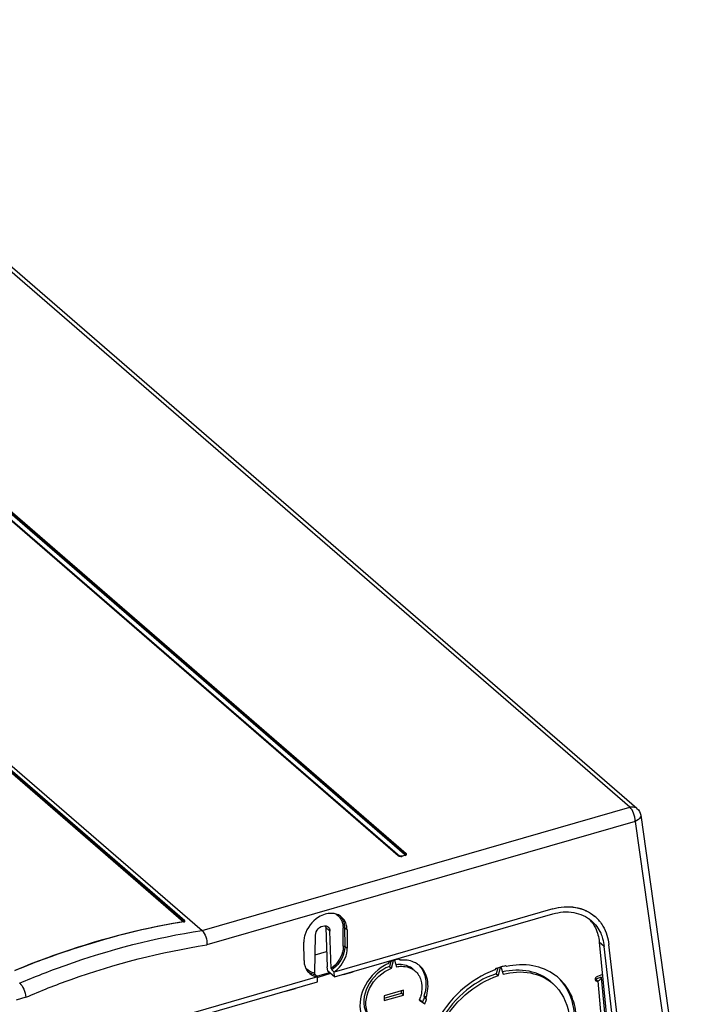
# Model space of a CAD drawing. Header units: inches. Extents: x 0 to 117, y 0 to 83.
# Tile 48 of 57: x 103.63 to 108.36, y 24.04 to 31.04. Entities that reach past the tile are written whole.
import ezdxf

# ---------------------------------------------------------------- set-up
doc = ezdxf.new("R2010")
doc.units = ezdxf.units.IN
doc.header["$LTSCALE"] = 6.431102
doc.header["$MEASUREMENT"] = 0
doc.layers.get('0').update_dxf_attribs({"linetype": 'CONTINUOUS'})

msp = doc.modelspace()

# ---------------------------------------------------------------- linework, layer by layer
at = {"color": 7, "linetype": 'CONTINUOUS'}
for p, q in [((107.9624, 25.4439), (101.4974, 31.0428)), ((108.0139, 25.4352), (101.5489, 31.0341)), ((98.9936, 29.7026), (104.924, 24.5668)), ((106.318, 25.099), (101.8539, 28.965)), ((106.3231, 25.0981), (101.859, 28.9641)), ((101.8645, 28.9629), (106.3286, 25.0969)), ((106.3631, 25.1069), (101.8991, 28.9729)), ((106.3685, 25.111), (101.9044, 28.977)), ((101.9097, 28.9811), (106.3738, 25.1151)), ((100.3033, 28.5173), (104.7919, 24.63)), ((100.3097, 28.5218), (104.7983, 24.6346)), ((104.8011, 24.6367), (100.3125, 28.5239)), ((104.924, 24.5668), (107.9624, 25.4439)), ((108.0018, 25.3428), (104.9587, 24.4644)), ((108.0018, 25.3428), (108.3175, 23.0922)), ((108.0404, 25.3867), (108.3572, 23.1284)), ((106.3237, 25.0977), (106.3231, 25.0981)), ((106.326, 25.0966), (106.3237, 25.0977)), ((106.3293, 25.0955), (106.326, 25.0966)), ((106.3411, 25.0953), (106.3379, 25.0948)), ((106.3411, 25.0953), (106.3449, 25.0964)), ((106.3638, 25.1012), (106.345, 25.0958)), ((106.366, 25.1005), (106.3472, 25.0951)), ((106.368, 25.1084), (106.3666, 25.1087)), ((106.3688, 25.1037), (106.3688, 25.1037)), ((106.3754, 25.1133), (106.3738, 25.1151)), ((107.415, 24.7202), (105.8619, 24.2719)), ((105.8638, 24.2373), (107.4159, 24.6854)), ((107.7128, 24.6692), (107.7151, 24.6672)), ((104.7954, 24.6296), (104.7921, 24.629)), ((104.8008, 24.6348), (104.7995, 24.6351)), ((105.8319, 24.5633), (105.8023, 24.5889)), ((105.8023, 24.5889), (105.8129, 24.3085)), ((105.9273, 24.4563), (105.9259, 24.5866)), ((105.9539, 24.5726), (105.9365, 24.5855)), ((105.9365, 24.5855), (105.9378, 24.4551)), ((105.9539, 24.5726), (105.9552, 24.4422)), ((105.7249, 24.2635), (105.7296, 24.5338)), ((105.8419, 24.2972), (105.8319, 24.5633)), ((105.6483, 24.3536), (105.647, 24.484)), ((105.9378, 24.4551), (105.9552, 24.4422)), ((107.7812, 24.454), (107.7458, 24.4847)), ((107.7458, 24.4847), (107.8985, 22.9451)), ((107.9537, 22.9433), (107.7812, 24.4539)), ((107.9879, 22.9531), (107.8151, 24.4669)), ((105.7272, 24.3954), (105.8088, 24.4189)), ((106.3315, 24.3559), (106.3212, 24.3632)), ((105.8166, 24.2782), (105.8129, 24.3085)), ((106.253, 24.3436), (106.2427, 24.3303)), ((106.2641, 24.348), (106.255, 24.3116)), ((106.255, 24.3116), (106.2698, 24.2988)), ((106.2698, 24.2988), (106.2837, 24.3547)), ((106.2905, 24.3567), (106.3044, 24.3088)), ((107.0116, 24.2966), (107.0048, 24.2877)), ((107.0246, 24.301), (107.0143, 24.2598)), ((107.0291, 24.247), (107.044, 24.307)), ((107.0474, 24.308), (107.0624, 24.2566)), ((107.0867, 24.3114), (107.0798, 24.3163)), ((105.7445, 24.238), (104.1913, 23.7896)), ((105.7445, 24.238), (105.7285, 24.2529)), ((105.7402, 24.242), (105.8288, 24.2676)), ((105.7444, 24.2028), (105.7445, 24.238)), ((105.8369, 24.2605), (105.7456, 24.2341)), ((105.8638, 24.2373), (105.8166, 24.2782)), ((105.8619, 24.2719), (105.8459, 24.2868)), ((105.8638, 24.2373), (105.8619, 24.2719)), ((105.9291, 24.2544), (105.9973, 24.2741)), ((107.0143, 24.2598), (107.0291, 24.247)), ((107.7599, 24.2353), (107.7209, 24.2206)), ((107.7686, 24.2545), (107.7327, 24.241)), ((107.7599, 24.2353), (107.7601, 24.2335)), ((107.7601, 24.2336), (107.8641, 23.0755)), ((104.1922, 23.7548), (105.7444, 24.2028)), ((105.52, 24.1363), (105.5882, 24.156)), ((107.7357, 24.2079), (107.7209, 24.2206)), ((107.7357, 24.2079), (107.8394, 23.053)), ((103.6724, 24.093), (103.6025, 24.0728)), ((106.3553, 24.1419), (106.2189, 24.1025)), ((106.2189, 24.0854), (106.3405, 24.1206)), ((106.2189, 24.0684), (106.3553, 24.1078)), ((106.2189, 24.1025), (106.2189, 24.0684)), ((106.3405, 24.1206), (106.3405, 24.1376)), ((106.3405, 24.1206), (106.3553, 24.1078)), ((106.3553, 24.1078), (106.3553, 24.1419)), ((106.5154, 24.0905), (106.5006, 24.1033)), ((106.5006, 24.1033), (106.5044, 24.0903)), ((106.5044, 24.0903), (106.5192, 24.0775)), ((106.5192, 24.0775), (106.5154, 24.0905)), ((106.4678, 24.0729), (106.5058, 24.0459)), ((106.4911, 24.0587), (106.4689, 24.0745))]:
    msp.add_line(p, q, dxfattribs=at)
for points in [[(106.318, 25.099), (106.3186, 25.0991), (106.3193, 25.0992), (106.32, 25.0993), (106.3206, 25.0992), (106.3212, 25.0991), (106.3218, 25.0989), (106.3223, 25.0987), (106.3228, 25.0983), (106.3231, 25.0981)], [(106.325, 25.0969), (106.3254, 25.0968), (106.326, 25.0967), (106.3266, 25.0967), (106.3273, 25.0967), (106.3279, 25.0968), (106.3286, 25.0969)], [(106.345, 25.0958), (106.3453, 25.0959), (106.3457, 25.0959), (106.346, 25.0958), (106.3464, 25.0956), (106.3468, 25.0954), (106.3472, 25.0951)], [(106.3631, 25.1069), (106.3641, 25.1072), (106.3649, 25.1077), (106.3656, 25.1081), (106.3662, 25.1085), (106.3667, 25.109), (106.3672, 25.1094), (106.3676, 25.1099), (106.3681, 25.1104), (106.3685, 25.111)], [(106.3688, 25.1037), (106.3686, 25.1035), (106.3683, 25.1032), (106.3679, 25.103), (106.3674, 25.1027), (106.3669, 25.1024), (106.3662, 25.1021), (106.3655, 25.1018), (106.3647, 25.1015), (106.3638, 25.1012)], [(106.366, 25.1005), (106.3656, 25.1008), (106.3652, 25.101), (106.3648, 25.1012), (106.3644, 25.1013), (106.3641, 25.1013), (106.3638, 25.1012)], [(106.3685, 25.111), (106.3689, 25.1116), (106.3694, 25.1122), (106.37, 25.1128), (106.3705, 25.1133), (106.3711, 25.1138), (106.3718, 25.1142), (106.3724, 25.1146), (106.3731, 25.1149), (106.3738, 25.1151)], [(104.7919, 24.63), (104.7927, 24.6302), (104.7935, 24.6305), (104.7943, 24.6309), (104.7951, 24.6313), (104.7958, 24.6318), (104.7965, 24.6324), (104.7971, 24.6331), (104.7977, 24.6338), (104.7983, 24.6346)], [(104.7919, 24.63), (104.7921, 24.6298), (104.7922, 24.6295), (104.7923, 24.6293), (104.7922, 24.6291), (104.7922, 24.629)], [(104.799, 24.6309), (104.799, 24.6308), (104.7987, 24.6306), (104.7982, 24.6304), (104.7974, 24.63), (104.7963, 24.6297), (104.7954, 24.6296)], [(104.7954, 24.6296), (104.7955, 24.6296), (104.7957, 24.6296), (104.7959, 24.6295), (104.7961, 24.6294), (104.7964, 24.6292)], [(104.7985, 24.6349), (104.7987, 24.6353), (104.799, 24.6356), (104.7993, 24.6358), (104.7997, 24.6361), (104.8, 24.6363), (104.8004, 24.6365), (104.8008, 24.6366), (104.8011, 24.6367)]]:
    msp.add_lwpolyline(points, dxfattribs=at)
for centre, radius, start, end in [((106.3355, 25.1204), 0.0257, 256.11033, 260.84001), ((106.3383, 25.1261), 0.0323, 282.6218, 286.05651), ((107.4996, 24.4826), 0.2413, 39.12216, 43.93492), ((107.537, 24.4617), 0.272, 45.45747, 49.12074), ((107.535, 24.4597), 0.2747, 39.42831, 45.44945), ((105.7969, 24.5665), 0.0339, 49.16431, 55.58146), ((107.4951, 24.479), 0.247, 33.16808, 39.1052), ((105.808, 24.4855), 0.161, 175.29061, 180.52878), ((105.8166, 24.4849), 0.1696, 174.62035, 175.33088), ((106.3613, 24.1005), 0.2658, 98.66731, 105.43525), ((105.7971, 24.355), 0.1488, 180.54207, 186.44645), ((106.3805, 24.0408), 0.3206, 115.44897, 120.09811), ((106.3751, 24.057), 0.3114, 112.39788, 113.07483), ((106.3701, 24.0696), 0.2979, 106.85883, 112.43377), ((106.3667, 24.1971), 0.1579, 49.11835, 56.46095), ((107.2253, 23.6884), 0.6446, 109.01553, 109.35389), ((107.2206, 23.7021), 0.6301, 106.27674, 109.02461), ((107.2122, 23.7316), 0.5995, 102.75372, 105.94948), ((105.7543, 24.341), 0.1031, 219.73878, 225.46998), ((105.7439, 24.3692), 0.1173, 254.95929, 262.45225), ((105.758, 24.3499), 0.1127, 248.41996, 255.85904), ((105.7596, 24.3563), 0.1193, 255.85884, 262.69849), ((107.2234, 23.9666), 0.3517, 49.104, 53.78426), ((107.7285, 24.2179), 0.011, 220.76157, 228.94664), ((107.7124, 24.2699), 0.0663, 290.56701, 295.64331), ((106.2233, 24.1737), 0.2645, 339.12299, 342.0641), ((106.1789, 24.2092), 0.3465, 334.25701, 339.92826), ((106.2187, 24.1754), 0.2694, 337.63934, 339.12822), ((106.1937, 24.1964), 0.3465, 334.25701, 339.92826)]:
    msp.add_arc(centre, radius, start, end, dxfattribs=at)
for points, knots in [([(107.9624, 25.4439), (107.9671, 25.4453), (107.9846, 25.4487), (108.0042, 25.4437), (108.0139, 25.4352)], [0, 0, 0, 0, 0.275282, 1, 1, 1, 1]), ([(108.0018, 25.3428), (108.0016, 25.3624), (107.9933, 25.3987), (107.9754, 25.4327), (107.9624, 25.4439)], [0, 0, 0, 0, 0.533342, 1, 1, 1, 1]), ([(108.0404, 25.3867), (108.0409, 25.3827), (108.0377, 25.3616), (108.0168, 25.3491), (108.0018, 25.3428)], [0, 0, 0, 0, 0.197714, 1, 1, 1, 1]), ([(106.3349, 25.0949), (106.3337, 25.0951), (106.3315, 25.0955), (106.3293, 25.0963), (106.3286, 25.0969)], [0, 0, 0, 0, 0.564726, 1, 1, 1, 1]), ([(106.3365, 25.0936), (106.338, 25.0936), (106.3409, 25.0938), (106.3439, 25.0943), (106.3453, 25.0946)], [0, 0, 0, 0, 0.509119, 1, 1, 1, 1]), ([(106.3631, 25.1069), (106.364, 25.1062), (106.3643, 25.1025), (106.3613, 25.1011), (106.3598, 25.1007)], [0, 0, 0, 0, 0.418802, 1, 1, 1, 1]), ([(106.366, 25.1005), (106.3694, 25.1015), (106.3762, 25.1036), (106.3768, 25.1113), (106.3754, 25.1133)], [0, 0, 0, 0, 0.599636, 1, 1, 1, 1]), ([(106.3693, 25.1035), (106.3701, 25.1041), (106.3725, 25.1065), (106.3692, 25.108), (106.368, 25.1084)], [0, 0, 0, 0, 0.453472, 1, 1, 1, 1]), ([(107.415, 24.7202), (107.4675, 24.7354), (107.5749, 24.7463), (107.6754, 24.7015), (107.7128, 24.6692)], [0, 0, 0, 0, 0.524834, 1, 1, 1, 1]), ([(107.4151, 24.7203), (107.4677, 24.7354), (107.5762, 24.7458), (107.6771, 24.7001), (107.715, 24.6673)], [0, 0, 0, 0, 0.522241, 1, 1, 1, 1]), ([(105.7989, 24.683), (105.7823, 24.6782), (105.7174, 24.6486), (105.6688, 24.5856), (105.6541, 24.5341)], [0, 0, 0, 0, 0.244028, 1, 1, 1, 1]), ([(105.876, 24.6844), (105.8577, 24.6898), (105.8307, 24.6906), (105.8055, 24.6849), (105.7989, 24.683)], [0, 0, 0, 0, 0.735513, 1, 1, 1, 1]), ([(105.8758, 24.6822), (105.8937, 24.6716), (105.9133, 24.6478), (105.9215, 24.6207), (105.9231, 24.6134)], [0, 0, 0, 0, 0.737068, 1, 1, 1, 1]), ([(105.9539, 24.5726), (105.9538, 24.5824), (105.9503, 24.6187), (105.9293, 24.6538), (105.9076, 24.6692)], [0, 0, 0, 0, 0.270384, 1, 1, 1, 1]), ([(107.416, 24.6854), (107.464, 24.6992), (107.5631, 24.7087), (107.6553, 24.6669), (107.6898, 24.637)], [0, 0, 0, 0, 0.522248, 1, 1, 1, 1]), ([(104.7921, 24.629), (104.6919, 24.6127), (104.2831, 24.5331), (103.8845, 24.4035), (103.5938, 24.2827)], [0, 0, 0, 0, 0.243876, 1, 1, 1, 1]), ([(104.7964, 24.6292), (104.6959, 24.613), (104.286, 24.5333), (103.8862, 24.4035), (103.5947, 24.2824)], [0, 0, 0, 0, 0.243848, 1, 1, 1, 1]), ([(104.7964, 24.6292), (104.7985, 24.6296), (104.8042, 24.6294), (104.8019, 24.6343), (104.8008, 24.6348)], [0, 0, 0, 0, 0.635436, 1, 1, 1, 1]), ([(104.7983, 24.6346), (104.7989, 24.6341), (104.7999, 24.633), (104.8, 24.6312), (104.7996, 24.6308)], [0, 0, 0, 0, 0.573539, 1, 1, 1, 1]), ([(105.7296, 24.5338), (105.7299, 24.5505), (105.7451, 24.583), (105.7771, 24.6004), (105.7933, 24.6008)], [0, 0, 0, 0, 0.507597, 1, 1, 1, 1]), ([(107.6898, 24.637), (107.7179, 24.6127), (107.7485, 24.5704), (107.7659, 24.5233), (107.7696, 24.5108)], [0, 0, 0, 0, 0.740755, 1, 1, 1, 1]), ([(107.7019, 24.6141), (107.7079, 24.6049), (107.7305, 24.5649), (107.7423, 24.5193), (107.7458, 24.4847)], [0, 0, 0, 0, 0.241877, 1, 1, 1, 1]), ([(107.7472, 24.6342), (107.7566, 24.6229), (107.7914, 24.573), (107.8099, 24.5125), (107.8151, 24.4668)], [0, 0, 0, 0, 0.241708, 1, 1, 1, 1]), ([(103.5936, 24.2831), (103.6485, 24.3059), (103.8665, 24.3925), (104.0899, 24.4658), (104.2588, 24.5122)], [0, 0, 0, 0, 0.253319, 1, 1, 1, 1]), ([(103.628, 24.1931), (103.7343, 24.2385), (104.1536, 24.4024), (104.5928, 24.5174), (104.9236, 24.5671)], [0, 0, 0, 0, 0.256903, 1, 1, 1, 1]), ([(104.924, 24.5668), (104.9368, 24.5556), (104.9538, 24.5208), (104.9598, 24.484), (104.9587, 24.4644)], [0, 0, 0, 0, 0.463616, 1, 1, 1, 1]), ([(103.6724, 24.093), (103.7779, 24.1382), (104.1938, 24.302), (104.6301, 24.4153), (104.9587, 24.4644)], [0, 0, 0, 0, 0.256818, 1, 1, 1, 1]), ([(105.9273, 24.4563), (105.9274, 24.4416), (105.919, 24.3803), (105.8796, 24.325), (105.8419, 24.2972)], [0, 0, 0, 0, 0.237915, 1, 1, 1, 1]), ([(105.9378, 24.4551), (105.9379, 24.4396), (105.9289, 24.3743), (105.8864, 24.3157), (105.8459, 24.2868)], [0, 0, 0, 0, 0.238074, 1, 1, 1, 1]), ([(105.8619, 24.2719), (105.8759, 24.2818), (105.9251, 24.3259), (105.9557, 24.3934), (105.9552, 24.4422)], [0, 0, 0, 0, 0.260528, 1, 1, 1, 1]), ([(106.2197, 24.3182), (106.1559, 24.2812), (106.0555, 24.1733), (106.035, 24.0193), (106.0588, 23.9587)], [0, 0, 0, 0, 0.531104, 1, 1, 1, 1]), ([(106.255, 24.3116), (106.189, 24.2868), (106.0816, 24.1901), (106.0621, 24.0361), (106.0916, 23.9814)], [0, 0, 0, 0, 0.531631, 1, 1, 1, 1]), ([(106.1064, 23.9686), (106.0768, 24.0233), (106.0963, 24.1773), (106.2037, 24.274), (106.2698, 24.2988)], [0, 0, 0, 0, 0.468369, 1, 1, 1, 1]), ([(106.4232, 24.292), (106.4155, 24.2986), (106.3801, 24.3228), (106.3342, 24.3281), (106.3022, 24.3237)], [0, 0, 0, 0, 0.240158, 1, 1, 1, 1]), ([(106.3044, 24.3088), (106.3168, 24.3113), (106.3629, 24.3167), (106.4124, 24.3013), (106.4379, 24.2792)], [0, 0, 0, 0, 0.271891, 1, 1, 1, 1]), ([(106.454, 24.3287), (106.4455, 24.3343), (106.408, 24.3543), (106.3635, 24.3592), (106.3315, 24.3559)], [0, 0, 0, 0, 0.240191, 1, 1, 1, 1]), ([(106.4695, 24.3153), (106.4926, 24.2896), (106.5229, 24.2168), (106.5126, 24.1408), (106.5006, 24.1033)], [0, 0, 0, 0, 0.467059, 1, 1, 1, 1]), ([(106.5154, 24.0905), (106.5285, 24.1314), (106.5387, 24.2149), (106.4983, 24.292), (106.4701, 24.3165)], [0, 0, 0, 0, 0.534913, 1, 1, 1, 1]), ([(107.4312, 24.2504), (107.3852, 24.284), (107.27, 24.3305), (107.1477, 24.3243), (107.0867, 24.3114)], [0, 0, 0, 0, 0.477655, 1, 1, 1, 1]), ([(106.4379, 24.2792), (106.4571, 24.2625), (106.487, 24.2139), (106.4883, 24.1581), (106.484, 24.1301)], [0, 0, 0, 0, 0.472787, 1, 1, 1, 1]), ([(107.0048, 24.2877), (106.9151, 24.255), (106.7464, 24.1479), (106.5691, 23.9161), (106.4871, 23.6496), (106.5169, 23.4687), (106.5544, 23.3968)], [0, 0, 0, 0, 0.259738, 0.52804, 0.779461, 1, 1, 1, 1]), ([(107.0143, 24.2598), (106.9277, 24.2319), (106.7637, 24.1324), (106.5938, 23.9109), (106.5195, 23.6549), (106.5573, 23.4834), (106.5981, 23.4186)], [0, 0, 0, 0, 0.259943, 0.529821, 0.781301, 1, 1, 1, 1]), ([(106.6128, 23.4058), (106.572, 23.4706), (106.5342, 23.6422), (106.6086, 23.8981), (106.7785, 24.1197), (106.9425, 24.2191), (107.0291, 24.247)], [0, 0, 0, 0, 0.218699, 0.470179, 0.740057, 1, 1, 1, 1]), ([(107.4018, 24.2025), (107.3587, 24.2399), (107.2442, 24.2932), (107.1203, 24.2863), (107.0591, 24.2722)], [0, 0, 0, 0, 0.476085, 1, 1, 1, 1]), ([(107.0624, 24.2566), (107.1253, 24.2727), (107.2532, 24.2823), (107.3721, 24.2282), (107.4166, 24.1897)], [0, 0, 0, 0, 0.524951, 1, 1, 1, 1]), ([(107.5321, 23.6685), (107.5739, 23.7676), (107.605, 23.9306), (107.5469, 24.1266), (107.488, 24.2027), (107.4536, 24.2325)], [0, 0, 0, 0, 0.534972, 0.774084, 1, 1, 1, 1]), ([(107.7327, 24.241), (107.7297, 24.2398), (107.7197, 24.2338), (107.7147, 24.2171), (107.7202, 24.2107)], [0, 0, 0, 0, 0.281026, 1, 1, 1, 1]), ([(107.7601, 24.2335), (107.7602, 24.2321), (107.76, 24.2291), (107.759, 24.2263), (107.7583, 24.2249)], [0, 0, 0, 0, 0.484749, 1, 1, 1, 1]), ([(103.6283, 24.1928), (103.6414, 24.1815), (103.6604, 24.1482), (103.6708, 24.1125), (103.6724, 24.093)], [0, 0, 0, 0, 0.469844, 1, 1, 1, 1]), ([(107.4166, 24.1897), (107.4779, 24.1366), (107.5622, 23.9636), (107.5291, 23.782), (107.4949, 23.694)], [0, 0, 0, 0, 0.462147, 1, 1, 1, 1]), ([(107.4665, 24.2185), (107.5255, 24.1549), (107.5981, 23.9652), (107.5565, 23.774), (107.5174, 23.6812)], [0, 0, 0, 0, 0.462902, 1, 1, 1, 1])]:
    msp.add_open_spline(points, degree=3, knots=knots, dxfattribs=at)
for points in [[(108.0139, 25.4352), (108.0279, 25.4232), (108.0378, 25.4049), (108.0404, 25.3867)], [(106.318, 25.099), (106.3228, 25.0948), (106.33, 25.0936), (106.3365, 25.0936)], [(106.345, 25.0958), (106.3407, 25.0946), (106.3359, 25.0943), (106.3314, 25.0951)], [(105.9076, 24.6692), (105.898, 24.676), (105.8872, 24.6811), (105.876, 24.6844)], [(105.9127, 24.6599), (105.923, 24.6465), (105.93, 24.6301), (105.9335, 24.6135)], [(105.7933, 24.6008), (105.8012, 24.601), (105.8095, 24.5989), (105.816, 24.5944)], [(105.8005, 24.6004), (105.8016, 24.5966), (105.8022, 24.5928), (105.8023, 24.5889)], [(105.819, 24.5921), (105.827, 24.5852), (105.8315, 24.5738), (105.8319, 24.5633)], [(105.9231, 24.6134), (105.9249, 24.6046), (105.9259, 24.5956), (105.9259, 24.5866)], [(105.9365, 24.5855), (105.9337, 24.5876), (105.9293, 24.5876), (105.9259, 24.5866)], [(105.9335, 24.6135), (105.9354, 24.6043), (105.9364, 24.5949), (105.9365, 24.5855)], [(105.6541, 24.5341), (105.651, 24.5233), (105.6488, 24.5121), (105.6478, 24.5008)], [(107.7696, 24.5108), (107.7752, 24.4923), (107.779, 24.4732), (107.7812, 24.4539)], [(105.9273, 24.4563), (105.9306, 24.4572), (105.935, 24.4572), (105.9378, 24.4551)], [(105.6493, 24.3383), (105.6503, 24.3288), (105.6524, 24.3194), (105.6555, 24.3104)], [(105.6555, 24.3104), (105.6598, 24.2977), (105.6664, 24.2854), (105.675, 24.2751)], [(105.7249, 24.2635), (105.6993, 24.2674), (105.6734, 24.2824), (105.6581, 24.3034)], [(105.8419, 24.2972), (105.8421, 24.2935), (105.8432, 24.2893), (105.8459, 24.2868)], [(105.7135, 24.2559), (105.6993, 24.2597), (105.6856, 24.2665), (105.6742, 24.2758)], [(105.682, 24.2675), (105.6918, 24.2579), (105.7038, 24.2502), (105.7166, 24.2451)], [(105.7285, 24.2529), (105.7258, 24.2554), (105.7249, 24.2597), (105.7249, 24.2635)], [(107.7583, 24.2249), (107.7548, 24.2182), (107.7479, 24.2134), (107.7411, 24.2102)], [(107.7213, 24.2096), (107.7249, 24.2064), (107.7312, 24.2062), (107.7357, 24.2079)], [(106.484, 24.1301), (106.482, 24.1173), (106.4789, 24.1046), (106.4749, 24.0923)]]:
    msp.add_open_spline(points, degree=3, dxfattribs=at)

doc.saveas('drawing.dxf')
